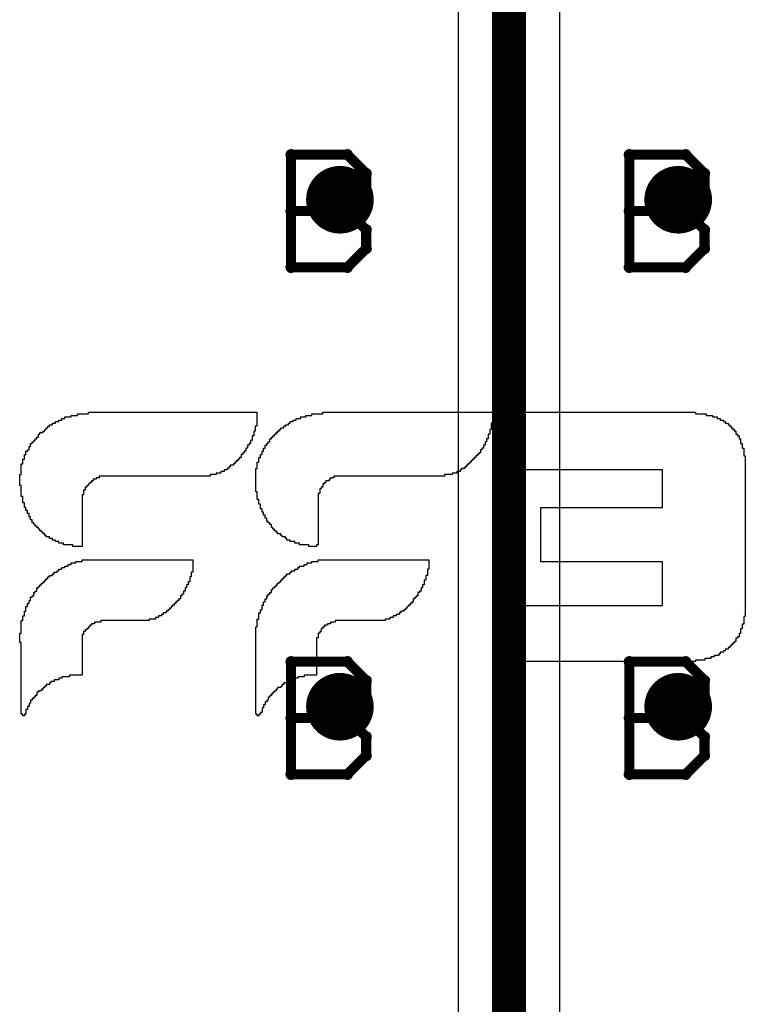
# Model space of a CAD drawing. Extents: x -1.5 to 9, y -3 to 5.
# Tile 128 of 256: x 0.605 to 0.82, y 2.462 to 2.753. Entities that reach past the tile are written whole.
import ezdxf

# ---------------------------------------------------------------- set-up
doc = ezdxf.new("R2010")
doc.units = 0
doc.layers.get('0').update_dxf_attribs({"linetype": 'CONTINUOUS'})
for name, color, linetype in [('qfn16-30-34-a_copper_signal_1', 1, 'CONTINUOUS'), ('qfn16-30-34-a_copper_signal_2', 1, 'CONTINUOUS'), ('qfn16-30-34-a_copper_signal_bot', 5, 'CONTINUOUS'), ('qfn16-30-34-a_copper_signal_top', 1, 'CONTINUOUS'), ('qfn16-30-34-a_drawing_1', 1, 'CONTINUOUS'), ('qfn16-30-34-a_drillmap_1', 1, 'CONTINUOUS'), ('qfn16-30-34-a_legend_bot', 1, 'CONTINUOUS'), ('qfn16-30-34-a_pth_drill', 1, 'CONTINUOUS')]:
    doc.layers.add(name, color=color, linetype=linetype)

# ---------------------------------------------------------------- blocks, each defined once
blk = doc.blocks.new('D29')
at = {"const_width": 0.01}
blk.add_lwpolyline([(-0.005, 0, 1), (0.005, 0, 1)], format="xyb", close=True, dxfattribs=at)
blk = doc.blocks.new('D64')
at = {"const_width": 0.005}
blk.add_lwpolyline([(-0.0025, 0, 1), (0.0025, 0, 1)], format="xyb", close=True, dxfattribs=at)
blk = doc.blocks.new('D69')
at = {"const_width": 0.001667}
blk.add_lwpolyline([(-0.000833, 0, 1), (0.000833, 0, 1)], format="xyb", close=True, dxfattribs=at)
blk = doc.blocks.new('D44')
at = {"const_width": 0.0025}
blk.add_lwpolyline([(-0.00125, 0, 1), (0.00125, 0, 1)], format="xyb", close=True, dxfattribs=at)

msp = doc.modelspace()

# ---------------------------------------------------------------- linework, layer by layer
at = {"layer": 'qfn16-30-34-a_copper_signal_top', "color": 1, "const_width": 0.01}
msp.add_lwpolyline([(0.75, 2.2), (0.75, 2.9)], dxfattribs=at)
at = {"layer": 'qfn16-30-34-a_copper_signal_top', "color": 1}
for points in [[(0.735, 2.860235), (0.735, 2.2)], [(0.765, 2.206213), (0.765, 2.860235)]]:
    msp.add_lwpolyline(points, dxfattribs=at)
at = {"layer": 'qfn16-30-34-a_drawing_1', "color": 1, "const_width": 0.003}
for points in [[(0.685559, 2.713328), (0.685559, 2.680006)], [(0.702221, 2.713328), (0.685559, 2.713328)], [(0.707774, 2.707774), (0.702221, 2.713328)], [(0.785559, 2.713328), (0.785559, 2.680006)], [(0.802221, 2.713328), (0.785559, 2.713328)], [(0.807774, 2.707774), (0.802221, 2.713328)], [(0.707774, 2.702221), (0.707774, 2.707774)], [(0.807774, 2.702221), (0.807774, 2.707774)], [(0.702221, 2.696667), (0.707774, 2.702221)], [(0.802221, 2.696667), (0.807774, 2.702221)], [(0.702221, 2.696667), (0.685559, 2.696667)], [(0.685559, 2.696667), (0.702221, 2.696667)], [(0.707774, 2.691113), (0.702221, 2.696667)], [(0.802221, 2.696667), (0.785559, 2.696667)], [(0.785559, 2.696667), (0.802221, 2.696667)], [(0.807774, 2.691113), (0.802221, 2.696667)], [(0.707774, 2.685559), (0.707774, 2.691113)], [(0.807774, 2.685559), (0.807774, 2.691113)], [(0.702221, 2.680006), (0.707774, 2.685559)], [(0.802221, 2.680006), (0.807774, 2.685559)], [(0.685559, 2.680006), (0.702221, 2.680006)], [(0.785559, 2.680006), (0.802221, 2.680006)], [(0.685559, 2.563328), (0.685559, 2.530006)], [(0.702221, 2.563328), (0.685559, 2.563328)], [(0.707774, 2.557774), (0.702221, 2.563328)], [(0.785559, 2.563328), (0.785559, 2.530006)], [(0.802221, 2.563328), (0.785559, 2.563328)], [(0.807774, 2.557774), (0.802221, 2.563328)], [(0.707774, 2.552221), (0.707774, 2.557774)], [(0.807774, 2.552221), (0.807774, 2.557774)], [(0.702221, 2.546667), (0.707774, 2.552221)], [(0.802221, 2.546667), (0.807774, 2.552221)], [(0.702221, 2.546667), (0.685559, 2.546667)], [(0.685559, 2.546667), (0.702221, 2.546667)], [(0.707774, 2.541113), (0.702221, 2.546667)], [(0.802221, 2.546667), (0.785559, 2.546667)], [(0.785559, 2.546667), (0.802221, 2.546667)], [(0.807774, 2.541113), (0.802221, 2.546667)], [(0.707774, 2.535559), (0.707774, 2.541113)], [(0.807774, 2.535559), (0.807774, 2.541113)], [(0.702221, 2.530006), (0.707774, 2.535559)], [(0.802221, 2.530006), (0.807774, 2.535559)], [(0.685559, 2.530006), (0.702221, 2.530006)], [(0.785559, 2.530006), (0.802221, 2.530006)]]:
    msp.add_lwpolyline(points, dxfattribs=at)
at = {"layer": 'qfn16-30-34-a_drillmap_1', "color": 1, "const_width": 0.005}
for points in [[(0.7, 2.695), (0.7, 2.705)], [(0.8, 2.695), (0.8, 2.705)], [(0.695, 2.7), (0.705, 2.7)], [(0.795, 2.7), (0.805, 2.7)], [(0.7, 2.545), (0.7, 2.555)], [(0.8, 2.545), (0.8, 2.555)], [(0.695, 2.55), (0.705, 2.55)], [(0.795, 2.55), (0.805, 2.55)]]:
    msp.add_lwpolyline(points, dxfattribs=at)
at = {"layer": 'qfn16-30-34-a_legend_bot', "color": 1}
for points in [[(0.67543, 2.636657), (0.67543, 2.636196), (0.67543, 2.635735), (0.67543, 2.635274), (0.67543, 2.634813), (0.67543, 2.634352), (0.67543, 2.63389), (0.67543, 2.633429), (0.67543, 2.632968), (0.674969, 2.632968), (0.674969, 2.632507), (0.674969, 2.632046), (0.674969, 2.631585), (0.674508, 2.631585), (0.674508, 2.631124), (0.674508, 2.630663), (0.674508, 2.630202), (0.674047, 2.630202), (0.674047, 2.629741), (0.674047, 2.62928), (0.674047, 2.628818), (0.673586, 2.628818), (0.673586, 2.628357), (0.673586, 2.627896), (0.673125, 2.627896), (0.673125, 2.627435), (0.672663, 2.627435), (0.672663, 2.626974), (0.672663, 2.626513), (0.672202, 2.626513), (0.672202, 2.626052), (0.672202, 2.625591), (0.671741, 2.625591), (0.671741, 2.62513), (0.67128, 2.62513), (0.67128, 2.624669), (0.670819, 2.624669), (0.670819, 2.624207), (0.670819, 2.623746), (0.670358, 2.623746), (0.670358, 2.623285), (0.669897, 2.623285), (0.669897, 2.622824), (0.669436, 2.622824), (0.669436, 2.622363), (0.668975, 2.622363), (0.668975, 2.621902), (0.668514, 2.621902), (0.668514, 2.621441), (0.667591, 2.621441), (0.667591, 2.62098), (0.66713, 2.62098), (0.66713, 2.620519), (0.666669, 2.620519), (0.666669, 2.620058), (0.665747, 2.620058), (0.665747, 2.619597), (0.664825, 2.619597), (0.664825, 2.619135), (0.663442, 2.619135), (0.663442, 2.618674), (0.661597, 2.618674), (0.661597, 2.618213), (0.628859, 2.618213), (0.628859, 2.617752), (0.627937, 2.617752), (0.627937, 2.617291), (0.627015, 2.617291), (0.627015, 2.61683), (0.626554, 2.61683), (0.626554, 2.616369), (0.626093, 2.616369), (0.626093, 2.615908), (0.625632, 2.615908), (0.625632, 2.615447), (0.625171, 2.615447), (0.625171, 2.614986), (0.62471, 2.614986), (0.62471, 2.614524), (0.62471, 2.614063), (0.624248, 2.614063), (0.624248, 2.613602), (0.624248, 2.613141), (0.624248, 2.61268), (0.623787, 2.61268), (0.623787, 2.612219), (0.623787, 2.611758), (0.623787, 2.611297), (0.623787, 2.610836), (0.623787, 2.610375), (0.623787, 2.609914), (0.623787, 2.609452), (0.623787, 2.608991), (0.623787, 2.60853), (0.623787, 2.608069), (0.623787, 2.607608), (0.623787, 2.607147), (0.623787, 2.606686), (0.623787, 2.606225), (0.623787, 2.605764), (0.623787, 2.605303), (0.623787, 2.604841), (0.623787, 2.60438), (0.623787, 2.603919), (0.623787, 2.603458), (0.623787, 2.602997), (0.623787, 2.602536), (0.623787, 2.602075), (0.623787, 2.601614), (0.623787, 2.601153), (0.623787, 2.600692), (0.623787, 2.60023), (0.623787, 2.599769), (0.623787, 2.599308), (0.623787, 2.598847), (0.623787, 2.598386), (0.623787, 2.597925), (0.623787, 2.597464), (0.621021, 2.597464), (0.621021, 2.597925), (0.618254, 2.597925), (0.618254, 2.598386), (0.616871, 2.598386), (0.616871, 2.598847), (0.615949, 2.598847), (0.615949, 2.599308), (0.615026, 2.599308), (0.615027, 2.599769), (0.614104, 2.599769), (0.614104, 2.60023), (0.613182, 2.60023), (0.613182, 2.600692), (0.612721, 2.600692), (0.612721, 2.601153), (0.61226, 2.601153), (0.61226, 2.601614), (0.611799, 2.601614), (0.611799, 2.602075), (0.611338, 2.602075), (0.611338, 2.602536), (0.610877, 2.602536), (0.610877, 2.602997), (0.610415, 2.602997), (0.610415, 2.603458), (0.609954, 2.603458), (0.609954, 2.603919), (0.609493, 2.603919), (0.609493, 2.60438), (0.609032, 2.60438), (0.609032, 2.604841), (0.609032, 2.605303), (0.608571, 2.605303), (0.608571, 2.605764), (0.608571, 2.606225), (0.60811, 2.606225), (0.60811, 2.606686), (0.60811, 2.607147), (0.607649, 2.607147), (0.607649, 2.607608), (0.607649, 2.608069), (0.607188, 2.608069), (0.607188, 2.60853), (0.607188, 2.608991), (0.606727, 2.608991), (0.606727, 2.609452), (0.606727, 2.609914), (0.606727, 2.610375), (0.606266, 2.610375), (0.606266, 2.610836), (0.606266, 2.611297), (0.606266, 2.611758), (0.606266, 2.612219), (0.605805, 2.612219), (0.605805, 2.61268), (0.605805, 2.613141), (0.605805, 2.613602), (0.605805, 2.614063), (0.605805, 2.614524), (0.605805, 2.614986), (0.605805, 2.615447), (0.605343, 2.615447), (0.605343, 2.615908), (0.605343, 2.616369), (0.605343, 2.61683), (0.605343, 2.617291), (0.605343, 2.617752), (0.605343, 2.618213), (0.605343, 2.618674), (0.605805, 2.618674), (0.605805, 2.619135), (0.605805, 2.619597), (0.605805, 2.620058), (0.605805, 2.620519), (0.605805, 2.62098), (0.605805, 2.621441), (0.605805, 2.621902), (0.606266, 2.621902), (0.606266, 2.622363), (0.606266, 2.622824), (0.606266, 2.623285), (0.606727, 2.623285), (0.606727, 2.623746), (0.606727, 2.624207), (0.606727, 2.624669), (0.607188, 2.624669), (0.607188, 2.62513), (0.607188, 2.625591), (0.607649, 2.625591), (0.607649, 2.626052), (0.60811, 2.626052), (0.60811, 2.626513), (0.60811, 2.626974), (0.608571, 2.626974), (0.608571, 2.627435), (0.608571, 2.627896), (0.609032, 2.627896), (0.609032, 2.628357), (0.609493, 2.628357), (0.609493, 2.628818), (0.609954, 2.628818), (0.609954, 2.62928), (0.610415, 2.62928), (0.610415, 2.629741), (0.610877, 2.629741), (0.610877, 2.630202), (0.610877, 2.630663), (0.611338, 2.630663), (0.611338, 2.631124), (0.61226, 2.631124), (0.61226, 2.631585), (0.612721, 2.631585), (0.612721, 2.632046), (0.613182, 2.632046), (0.613182, 2.632507), (0.613643, 2.632507), (0.613643, 2.632968), (0.614104, 2.632968), (0.614104, 2.633429), (0.615027, 2.633429), (0.615026, 2.63389), (0.615949, 2.63389), (0.615949, 2.634352), (0.616871, 2.634352), (0.616871, 2.634813), (0.617793, 2.634813), (0.617793, 2.635274), (0.618715, 2.635274), (0.618715, 2.635735), (0.62056, 2.635735), (0.62056, 2.636196), (0.622404, 2.636196), (0.622404, 2.636657), (0.625632, 2.636657), (0.625632, 2.637118), (0.67543, 2.637118), (0.67543, 2.636657)], [(0.745211, 2.636657), (0.745211, 2.636196), (0.745211, 2.635735), (0.745211, 2.635274), (0.745211, 2.634813), (0.745211, 2.634352), (0.745211, 2.63389), (0.74475, 2.63389), (0.74475, 2.633429), (0.74475, 2.632968), (0.74475, 2.632507), (0.74475, 2.632046), (0.744289, 2.632046), (0.744289, 2.631585), (0.744289, 2.631124), (0.744289, 2.630663), (0.743828, 2.630663), (0.743828, 2.630202), (0.743828, 2.629741), (0.743828, 2.62928), (0.743366, 2.62928), (0.743366, 2.628818), (0.743366, 2.628357), (0.742905, 2.628357), (0.742905, 2.627896), (0.742905, 2.627435), (0.742444, 2.627435), (0.742444, 2.626974), (0.742444, 2.626513), (0.741983, 2.626513), (0.741983, 2.626052), (0.741522, 2.626052), (0.741522, 2.625591), (0.741522, 2.62513), (0.741061, 2.62513), (0.741061, 2.624669), (0.7406, 2.624669), (0.7406, 2.624207), (0.740139, 2.624207), (0.740139, 2.623746), (0.739678, 2.623746), (0.739678, 2.623285), (0.739217, 2.623285), (0.739217, 2.622824), (0.738756, 2.622824), (0.738756, 2.622363), (0.738294, 2.622363), (0.738294, 2.621902), (0.737833, 2.621902), (0.737833, 2.621441), (0.737372, 2.621441), (0.737372, 2.62098), (0.736911, 2.62098), (0.736911, 2.620519), (0.735989, 2.620519), (0.735989, 2.620058), (0.735528, 2.620058), (0.735528, 2.619597), (0.734606, 2.619597), (0.734606, 2.619135), (0.733222, 2.619135), (0.733222, 2.618674), (0.730917, 2.618674), (0.730917, 2.618213), (0.698179, 2.618213), (0.698179, 2.617752), (0.697257, 2.617752), (0.697257, 2.617291), (0.696796, 2.617291), (0.696796, 2.61683), (0.695874, 2.61683), (0.695874, 2.616369), (0.695413, 2.616369), (0.695413, 2.615908), (0.694952, 2.615908), (0.694952, 2.615447), (0.694952, 2.614986), (0.69449, 2.614986), (0.69449, 2.614524), (0.694029, 2.614524), (0.694029, 2.614063), (0.694029, 2.613602), (0.694029, 2.613141), (0.693568, 2.613141), (0.693568, 2.61268), (0.693568, 2.612219), (0.693568, 2.611758), (0.693568, 2.611297), (0.693568, 2.610836), (0.693568, 2.610375), (0.693568, 2.609914), (0.693568, 2.609452), (0.693568, 2.608991), (0.693568, 2.60853), (0.693568, 2.608069), (0.693568, 2.607608), (0.693568, 2.607147), (0.693568, 2.606686), (0.693568, 2.606225), (0.693568, 2.605764), (0.693568, 2.605303), (0.693568, 2.604841), (0.693568, 2.60438), (0.693568, 2.603919), (0.693568, 2.603458), (0.693568, 2.602997), (0.693568, 2.602536), (0.693568, 2.602075), (0.693568, 2.601614), (0.693568, 2.601153), (0.693568, 2.600692), (0.693568, 2.600231), (0.693568, 2.599769), (0.693568, 2.599308), (0.693568, 2.598847), (0.693568, 2.598386), (0.693568, 2.597925), (0.693107, 2.597925), (0.693107, 2.597464), (0.690802, 2.597464), (0.690802, 2.597925), (0.688035, 2.597925), (0.688035, 2.598386), (0.686652, 2.598386), (0.686652, 2.598847), (0.685269, 2.598847), (0.685269, 2.599308), (0.684346, 2.599308), (0.684346, 2.599769), (0.683885, 2.599769), (0.683885, 2.600231), (0.682963, 2.600231), (0.682963, 2.600692), (0.682502, 2.600692), (0.682502, 2.601153), (0.68158, 2.601153), (0.68158, 2.601614), (0.681119, 2.601614), (0.681119, 2.602075), (0.680658, 2.602075), (0.680658, 2.602536), (0.680197, 2.602536), (0.680197, 2.602997), (0.679735, 2.602997), (0.679735, 2.603458), (0.679735, 2.603919), (0.679274, 2.603919), (0.679274, 2.60438), (0.678813, 2.604381), (0.678813, 2.604841), (0.678352, 2.604842), (0.678352, 2.605303), (0.678352, 2.605764), (0.677891, 2.605764), (0.677891, 2.606225), (0.677891, 2.606686), (0.67743, 2.606686), (0.67743, 2.607147), (0.67743, 2.607608), (0.676969, 2.607608), (0.676969, 2.608069), (0.676969, 2.60853), (0.676508, 2.60853), (0.676508, 2.608991), (0.676508, 2.609452), (0.676508, 2.609914), (0.676047, 2.609914), (0.676047, 2.610375), (0.676047, 2.610836), (0.676047, 2.611297), (0.675586, 2.611297), (0.675586, 2.611758), (0.675586, 2.612219), (0.675586, 2.61268), (0.675586, 2.613141), (0.675586, 2.613602), (0.675125, 2.613602), (0.675125, 2.614063), (0.675125, 2.614524), (0.675125, 2.614986), (0.675125, 2.615447), (0.675125, 2.615908), (0.675125, 2.616369), (0.675125, 2.61683), (0.675125, 2.617291), (0.675124, 2.617752), (0.675125, 2.618213), (0.675125, 2.618674), (0.675125, 2.619135), (0.675125, 2.619597), (0.675125, 2.620058), (0.675125, 2.620519), (0.675586, 2.620519), (0.675586, 2.62098), (0.675586, 2.621441), (0.675586, 2.621902), (0.675586, 2.622363), (0.676047, 2.622363), (0.676047, 2.622824), (0.676047, 2.623285), (0.676047, 2.623746), (0.676508, 2.623746), (0.676508, 2.624207), (0.676508, 2.624669), (0.676969, 2.624669), (0.676969, 2.62513), (0.676969, 2.625591), (0.67743, 2.625591), (0.67743, 2.626052), (0.67743, 2.626513), (0.677891, 2.626513), (0.677891, 2.626974), (0.677891, 2.627435), (0.678352, 2.627435), (0.678352, 2.627896), (0.678813, 2.627896), (0.678813, 2.628357), (0.679274, 2.628357), (0.679274, 2.628818), (0.679274, 2.62928), (0.679735, 2.62928), (0.679735, 2.629741), (0.680197, 2.629741), (0.680197, 2.630202), (0.680658, 2.630202), (0.680658, 2.630663), (0.681119, 2.630663), (0.681119, 2.631124), (0.68158, 2.631124), (0.68158, 2.631585), (0.682041, 2.631585), (0.682041, 2.632046), (0.682502, 2.632046), (0.682502, 2.632507), (0.683424, 2.632507), (0.683424, 2.632968), (0.683885, 2.632968), (0.683885, 2.633429), (0.684808, 2.633429), (0.684808, 2.63389), (0.685269, 2.63389), (0.685269, 2.634352), (0.686191, 2.634352), (0.686191, 2.634813), (0.687113, 2.634813), (0.687113, 2.635274), (0.688496, 2.635274), (0.688496, 2.635735), (0.68988, 2.635735), (0.68988, 2.636196), (0.691724, 2.636196), (0.691724, 2.636657), (0.694952, 2.636657), (0.694952, 2.637118), (0.745211, 2.637118), (0.745211, 2.636657)], [(0.805081, 2.637118), (0.805081, 2.636657), (0.808308, 2.636657), (0.808308, 2.636196), (0.810153, 2.636196), (0.810153, 2.635735), (0.811536, 2.635735), (0.811536, 2.635274), (0.812458, 2.635274), (0.812458, 2.634813), (0.81338, 2.634813), (0.81338, 2.634352), (0.813841, 2.634352), (0.813841, 2.63389), (0.814764, 2.63389), (0.814764, 2.633429), (0.815225, 2.633429), (0.815225, 2.632968), (0.815686, 2.632968), (0.815686, 2.632507), (0.816147, 2.632507), (0.816147, 2.632046), (0.816608, 2.632046), (0.816608, 2.631585), (0.817069, 2.631585), (0.817069, 2.631124), (0.817069, 2.630663), (0.81753, 2.630663), (0.81753, 2.630202), (0.817991, 2.630202), (0.817991, 2.629741), (0.817991, 2.62928), (0.818452, 2.62928), (0.818452, 2.628818), (0.818452, 2.628357), (0.818452, 2.627896), (0.818914, 2.627896), (0.818913, 2.627435), (0.818914, 2.626974), (0.818914, 2.626513), (0.819375, 2.626513), (0.819375, 2.626052), (0.819375, 2.625591), (0.819375, 2.62513), (0.819375, 2.624669), (0.819375, 2.624207), (0.819836, 2.624207), (0.819836, 2.623746), (0.819836, 2.623285), (0.819836, 2.622824), (0.819836, 2.622363), (0.819836, 2.621902), (0.819836, 2.621441), (0.819836, 2.62098), (0.819836, 2.620519), (0.819836, 2.620058), (0.819836, 2.619597), (0.819836, 2.619135), (0.819836, 2.618674), (0.819836, 2.618213), (0.819836, 2.617752), (0.819836, 2.617291), (0.819836, 2.61683), (0.819836, 2.616369), (0.819836, 2.615908), (0.819836, 2.615447), (0.819836, 2.614986), (0.819836, 2.614524), (0.819836, 2.614063), (0.819836, 2.613602), (0.819836, 2.613141), (0.819836, 2.61268), (0.819836, 2.612219), (0.819836, 2.611758), (0.819836, 2.611297), (0.819836, 2.610836), (0.819836, 2.610375), (0.819836, 2.609914), (0.819836, 2.609452), (0.819836, 2.608991), (0.819836, 2.60853), (0.819836, 2.608069), (0.819836, 2.607608), (0.819836, 2.607147), (0.819836, 2.606686), (0.819836, 2.606225), (0.819836, 2.605764), (0.819836, 2.605303), (0.819836, 2.604841), (0.819836, 2.60438), (0.819836, 2.603919), (0.819836, 2.603458), (0.819836, 2.602997), (0.819836, 2.602536), (0.819836, 2.602075), (0.819836, 2.601614), (0.819836, 2.601153), (0.819836, 2.600692), (0.819836, 2.600231), (0.819836, 2.599769), (0.819836, 2.599308), (0.819836, 2.598847), (0.819836, 2.598386), (0.819836, 2.597925), (0.819836, 2.597464), (0.819836, 2.597003), (0.819836, 2.596542), (0.819836, 2.596081), (0.819836, 2.59562), (0.819836, 2.595159), (0.819836, 2.594697), (0.819836, 2.594236), (0.819836, 2.593775), (0.819836, 2.593314), (0.819836, 2.592853), (0.819836, 2.592392), (0.819836, 2.591931), (0.819836, 2.59147), (0.819836, 2.591009), (0.819836, 2.590548), (0.819836, 2.590086), (0.819836, 2.589625), (0.819836, 2.589164), (0.819836, 2.588703), (0.819836, 2.588242), (0.819836, 2.587781), (0.819836, 2.58732), (0.819836, 2.586859), (0.819836, 2.586398), (0.819836, 2.585937), (0.819836, 2.585476), (0.819836, 2.585014), (0.819836, 2.584553), (0.819836, 2.584092), (0.819836, 2.583631), (0.819836, 2.58317), (0.819836, 2.582709), (0.819836, 2.582248), (0.819836, 2.581787), (0.819836, 2.581326), (0.819836, 2.580865), (0.819836, 2.580403), (0.819836, 2.579942), (0.819836, 2.579481), (0.819836, 2.57902), (0.819836, 2.578559), (0.819836, 2.578098), (0.819836, 2.577637), (0.819836, 2.577176), (0.819836, 2.576715), (0.819375, 2.576715), (0.819375, 2.576254), (0.819375, 2.575793), (0.819375, 2.575331), (0.819375, 2.57487), (0.819375, 2.574409), (0.818914, 2.574409), (0.818914, 2.573948), (0.818914, 2.573487), (0.818914, 2.573026), (0.818452, 2.573026), (0.818452, 2.572565), (0.818452, 2.572104), (0.818452, 2.571642), (0.817991, 2.571643), (0.817991, 2.571181), (0.817991, 2.57072), (0.81753, 2.57072), (0.81753, 2.570259), (0.817069, 2.570259), (0.817069, 2.569798), (0.817069, 2.569337), (0.816608, 2.569337), (0.816608, 2.568876), (0.816147, 2.568876), (0.816147, 2.568415), (0.815686, 2.568415), (0.815686, 2.567954), (0.815225, 2.567954), (0.815225, 2.567493), (0.814764, 2.567493), (0.814764, 2.567032), (0.813841, 2.567032), (0.813841, 2.566571), (0.81338, 2.566571), (0.81338, 2.56611), (0.812458, 2.56611), (0.812458, 2.565648), (0.811997, 2.565648), (0.811997, 2.565187), (0.810614, 2.565187), (0.810614, 2.564726), (0.809692, 2.564726), (0.809692, 2.564265), (0.807847, 2.564265), (0.807847, 2.563804), (0.805081, 2.563804), (0.805081, 2.563343), (0.75021, 2.563343), (0.75021, 2.563804), (0.75021, 2.564265), (0.75021, 2.564726), (0.75021, 2.565187), (0.75021, 2.565648), (0.75021, 2.56611), (0.75021, 2.566571), (0.75021, 2.567032), (0.75021, 2.567493), (0.75021, 2.567954), (0.75021, 2.568415), (0.75021, 2.568876), (0.75021, 2.569337), (0.75021, 2.569798), (0.75021, 2.570259), (0.75021, 2.57072), (0.75021, 2.571182), (0.75021, 2.571643), (0.75021, 2.572104), (0.75021, 2.572565), (0.75021, 2.573026), (0.75021, 2.573487), (0.75021, 2.573948), (0.75021, 2.574409), (0.75021, 2.57487), (0.75021, 2.575331), (0.75021, 2.575793), (0.75021, 2.576254), (0.75021, 2.576715), (0.75021, 2.577176), (0.75021, 2.577637), (0.75021, 2.578098), (0.75021, 2.578559), (0.75021, 2.57902), (0.75021, 2.579481), (0.75021, 2.579942), (0.795398, 2.579942), (0.795398, 2.580403), (0.795398, 2.580865), (0.795398, 2.581326), (0.795398, 2.581787), (0.795398, 2.582248), (0.795398, 2.582709), (0.795398, 2.58317), (0.795398, 2.583631), (0.795398, 2.584092), (0.795398, 2.584553), (0.795398, 2.585014), (0.795398, 2.585476), (0.795398, 2.585937), (0.795398, 2.586398), (0.795398, 2.586859), (0.795398, 2.58732), (0.795398, 2.587781), (0.795398, 2.588242), (0.795398, 2.588703), (0.795398, 2.589164), (0.795398, 2.589625), (0.795398, 2.590086), (0.795398, 2.590548), (0.795398, 2.591009), (0.795398, 2.59147), (0.795398, 2.591931), (0.795398, 2.592392), (0.795398, 2.592853), (0.759432, 2.592853), (0.759432, 2.593314), (0.759432, 2.593775), (0.759432, 2.594236), (0.759432, 2.594697), (0.759432, 2.595159), (0.759432, 2.595619), (0.759432, 2.596081), (0.759432, 2.596542), (0.759432, 2.597003), (0.759432, 2.597464), (0.759432, 2.597925), (0.759432, 2.598386), (0.759432, 2.598847), (0.759432, 2.599308), (0.759432, 2.599769), (0.759432, 2.60023), (0.759432, 2.600692), (0.759432, 2.601153), (0.759432, 2.601614), (0.759432, 2.602075), (0.759432, 2.602536), (0.759432, 2.602997), (0.759432, 2.603458), (0.759432, 2.603919), (0.759432, 2.604381), (0.759432, 2.604841), (0.759432, 2.605303), (0.759432, 2.605764), (0.759432, 2.606225), (0.759432, 2.606686), (0.759432, 2.607147), (0.759432, 2.607608), (0.759432, 2.608069), (0.759432, 2.60853), (0.759432, 2.608991), (0.795398, 2.608991), (0.795398, 2.609452), (0.795398, 2.609914), (0.795398, 2.610375), (0.795398, 2.610836), (0.795398, 2.611297), (0.795398, 2.611758), (0.795398, 2.612219), (0.795398, 2.61268), (0.795398, 2.613141), (0.795398, 2.613602), (0.795398, 2.614063), (0.795398, 2.614524), (0.795398, 2.614986), (0.795398, 2.615447), (0.795398, 2.615908), (0.795398, 2.616369), (0.795398, 2.61683), (0.795398, 2.617291), (0.795398, 2.617752), (0.795398, 2.618213), (0.795398, 2.618674), (0.795398, 2.619135), (0.795398, 2.619597), (0.795398, 2.620058), (0.75021, 2.620058), (0.75021, 2.620519), (0.75021, 2.62098), (0.75021, 2.621441), (0.75021, 2.621902), (0.75021, 2.622363), (0.75021, 2.622824), (0.75021, 2.623285), (0.75021, 2.623746), (0.75021, 2.624207), (0.75021, 2.624669), (0.75021, 2.62513), (0.75021, 2.625591), (0.75021, 2.626052), (0.75021, 2.626513), (0.75021, 2.626974), (0.75021, 2.627435), (0.75021, 2.627896), (0.75021, 2.628357), (0.75021, 2.628818), (0.75021, 2.62928), (0.75021, 2.629741), (0.75021, 2.630202), (0.75021, 2.630663), (0.75021, 2.631124), (0.75021, 2.631585), (0.75021, 2.632046), (0.75021, 2.632507), (0.75021, 2.632968), (0.75021, 2.633429), (0.75021, 2.63389), (0.75021, 2.634352), (0.75021, 2.634813), (0.75021, 2.635274), (0.75021, 2.635735), (0.75021, 2.636196), (0.75021, 2.636657), (0.75021, 2.637118), (0.805081, 2.637118)], [(0.656525, 2.593003), (0.656525, 2.592542), (0.656525, 2.592081), (0.656525, 2.59162), (0.656525, 2.591159), (0.656525, 2.590697), (0.656525, 2.590236), (0.656525, 2.589775), (0.656064, 2.589775), (0.656064, 2.589314), (0.656064, 2.588853), (0.656064, 2.588392), (0.655603, 2.588392), (0.655603, 2.587931), (0.655603, 2.58747), (0.655603, 2.587009), (0.655142, 2.587009), (0.655142, 2.586548), (0.655142, 2.586086), (0.654681, 2.586086), (0.654681, 2.585625), (0.654681, 2.585164), (0.65422, 2.585164), (0.65422, 2.584703), (0.65422, 2.584242), (0.653759, 2.584242), (0.653759, 2.583781), (0.653759, 2.58332), (0.653297, 2.58332), (0.653297, 2.582859), (0.652836, 2.582859), (0.652836, 2.582398), (0.652836, 2.581937), (0.652375, 2.581937), (0.652375, 2.581476), (0.651914, 2.581476), (0.651914, 2.581014), (0.651453, 2.581014), (0.651453, 2.580553), (0.650992, 2.580553), (0.650992, 2.580092), (0.650531, 2.580092), (0.650531, 2.579631), (0.65007, 2.579631), (0.65007, 2.57917), (0.649609, 2.57917), (0.649609, 2.578709), (0.649148, 2.578709), (0.649148, 2.578248), (0.648686, 2.578248), (0.648686, 2.577787), (0.647764, 2.577787), (0.647764, 2.577326), (0.647303, 2.577326), (0.647303, 2.576865), (0.646381, 2.576865), (0.646381, 2.576403), (0.645459, 2.576403), (0.645459, 2.575942), (0.643614, 2.575942), (0.643614, 2.575481), (0.62932, 2.575481), (0.62932, 2.57502), (0.627476, 2.57502), (0.627476, 2.574559), (0.626554, 2.574559), (0.626554, 2.574098), (0.626093, 2.574098), (0.626093, 2.573637), (0.625632, 2.573637), (0.625632, 2.573176), (0.625171, 2.573176), (0.625171, 2.572715), (0.62471, 2.572715), (0.62471, 2.572254), (0.624248, 2.572254), (0.624248, 2.571793), (0.624248, 2.571331), (0.623787, 2.571331), (0.623787, 2.57087), (0.623787, 2.570409), (0.623787, 2.569948), (0.623787, 2.569487), (0.623787, 2.569026), (0.623787, 2.568565), (0.623787, 2.568104), (0.623787, 2.567643), (0.623787, 2.567182), (0.623787, 2.56672), (0.623787, 2.566259), (0.623787, 2.565798), (0.623787, 2.565337), (0.623787, 2.564876), (0.623787, 2.564415), (0.623787, 2.563954), (0.623787, 2.563493), (0.623787, 2.563032), (0.623787, 2.562571), (0.623787, 2.56211), (0.623787, 2.561648), (0.623787, 2.561187), (0.623787, 2.560726), (0.623787, 2.560265), (0.623787, 2.559804), (0.623787, 2.559343), (0.620098, 2.559343), (0.620098, 2.558882), (0.617793, 2.558882), (0.617793, 2.558421), (0.616871, 2.558421), (0.616871, 2.55796), (0.615487, 2.55796), (0.615488, 2.557499), (0.614565, 2.557499), (0.614565, 2.557037), (0.614104, 2.557037), (0.614104, 2.556576), (0.613182, 2.556576), (0.613182, 2.556115), (0.612721, 2.556115), (0.612721, 2.555654), (0.61226, 2.555654), (0.61226, 2.555193), (0.611799, 2.555193), (0.611799, 2.554732), (0.610877, 2.554732), (0.610877, 2.554271), (0.610415, 2.554271), (0.610415, 2.55381), (0.610415, 2.553349), (0.609954, 2.553349), (0.609954, 2.552888), (0.609493, 2.552888), (0.609493, 2.552427), (0.609032, 2.552427), (0.609032, 2.551965), (0.608571, 2.551965), (0.608571, 2.551504), (0.608571, 2.551043), (0.60811, 2.551043), (0.60811, 2.550582), (0.60811, 2.550121), (0.607649, 2.550121), (0.607649, 2.54966), (0.607649, 2.549199), (0.607188, 2.549199), (0.607188, 2.548738), (0.607188, 2.548277), (0.607188, 2.547816), (0.606727, 2.547816), (0.606727, 2.547354), (0.606266, 2.547354), (0.606266, 2.547816), (0.605805, 2.547816), (0.605805, 2.548277), (0.605805, 2.548738), (0.605805, 2.549199), (0.605805, 2.54966), (0.605805, 2.550121), (0.605805, 2.550582), (0.605805, 2.551043), (0.605805, 2.551504), (0.605805, 2.551965), (0.605805, 2.552427), (0.605805, 2.552888), (0.605805, 2.553349), (0.605805, 2.55381), (0.605805, 2.554271), (0.605805, 2.554732), (0.605805, 2.555193), (0.605805, 2.555654), (0.605805, 2.556115), (0.605805, 2.556576), (0.605805, 2.557037), (0.605805, 2.557499), (0.605805, 2.55796), (0.605805, 2.558421), (0.605805, 2.558882), (0.605805, 2.559343), (0.605805, 2.559804), (0.605805, 2.560265), (0.605805, 2.560726), (0.605805, 2.561187), (0.605805, 2.561648), (0.605805, 2.56211), (0.605805, 2.562571), (0.605805, 2.563032), (0.605805, 2.563493), (0.605805, 2.563954), (0.605805, 2.564415), (0.605805, 2.564876), (0.605805, 2.565337), (0.605805, 2.565798), (0.605805, 2.566259), (0.605805, 2.56672), (0.605805, 2.567182), (0.605805, 2.567643), (0.605805, 2.568104), (0.605805, 2.568565), (0.605805, 2.569026), (0.605343, 2.569026), (0.605343, 2.569487), (0.605343, 2.569948), (0.605343, 2.570409), (0.605343, 2.57087), (0.605343, 2.571331), (0.605343, 2.571793), (0.605805, 2.571793), (0.605805, 2.572254), (0.605805, 2.572715), (0.605805, 2.573176), (0.605805, 2.573637), (0.605805, 2.574098), (0.605805, 2.574559), (0.605805, 2.57502), (0.605805, 2.575481), (0.606266, 2.575481), (0.606266, 2.575942), (0.606266, 2.576403), (0.606266, 2.576865), (0.606727, 2.576865), (0.606727, 2.577326), (0.606727, 2.577787), (0.606727, 2.578248), (0.607188, 2.578248), (0.607188, 2.578709), (0.607188, 2.57917), (0.607188, 2.579631), (0.607649, 2.579631), (0.607649, 2.580092), (0.607649, 2.580553), (0.60811, 2.580553), (0.60811, 2.581014), (0.60811, 2.581476), (0.608571, 2.581476), (0.608571, 2.581937), (0.608571, 2.582398), (0.609032, 2.582398), (0.609032, 2.582859), (0.609493, 2.582859), (0.609493, 2.58332), (0.609493, 2.583781), (0.609954, 2.583781), (0.609954, 2.584242), (0.610415, 2.584242), (0.610415, 2.584703), (0.610415, 2.585164), (0.610877, 2.585164), (0.610877, 2.585625), (0.611338, 2.585625), (0.611338, 2.586086), (0.611799, 2.586086), (0.611799, 2.586548), (0.61226, 2.586548), (0.61226, 2.587009), (0.612721, 2.587009), (0.612721, 2.58747), (0.613182, 2.58747), (0.613182, 2.587931), (0.613643, 2.587931), (0.613643, 2.588392), (0.614104, 2.588392), (0.614104, 2.588853), (0.615027, 2.588853), (0.615027, 2.589314), (0.615488, 2.589314), (0.615488, 2.589775), (0.61641, 2.589775), (0.61641, 2.590236), (0.616871, 2.590236), (0.616871, 2.590697), (0.617793, 2.590697), (0.617793, 2.591159), (0.618715, 2.591159), (0.618715, 2.59162), (0.619637, 2.59162), (0.619637, 2.592081), (0.62056, 2.592081), (0.62056, 2.592542), (0.621943, 2.592542), (0.621943, 2.593003), (0.623787, 2.593003), (0.623787, 2.593464), (0.656525, 2.593464), (0.656525, 2.593003)], [(0.726306, 2.593003), (0.726306, 2.592542), (0.726306, 2.592081), (0.726306, 2.59162), (0.726306, 2.591159), (0.726306, 2.590697), (0.725845, 2.590697), (0.725845, 2.590236), (0.725845, 2.589775), (0.725845, 2.589314), (0.725845, 2.588853), (0.725384, 2.588853), (0.725384, 2.588392), (0.725384, 2.587931), (0.725384, 2.58747), (0.724923, 2.58747), (0.724923, 2.587009), (0.724923, 2.586548), (0.724923, 2.586086), (0.724462, 2.586086), (0.724462, 2.585625), (0.724462, 2.585164), (0.724, 2.585164), (0.724, 2.584703), (0.724, 2.584242), (0.723539, 2.584242), (0.723539, 2.583781), (0.723078, 2.583781), (0.723078, 2.58332), (0.723078, 2.582859), (0.722617, 2.582859), (0.722617, 2.582398), (0.722156, 2.582398), (0.722156, 2.581937), (0.721695, 2.581937), (0.721695, 2.581476), (0.721695, 2.581014), (0.721234, 2.581014), (0.721234, 2.580553), (0.720773, 2.580553), (0.720773, 2.580092), (0.720312, 2.580092), (0.720312, 2.579631), (0.719851, 2.579631), (0.719851, 2.57917), (0.71939, 2.57917), (0.71939, 2.578709), (0.718928, 2.578709), (0.718928, 2.578248), (0.718006, 2.578248), (0.718006, 2.577787), (0.717545, 2.577787), (0.717545, 2.577326), (0.716623, 2.577326), (0.716623, 2.576865), (0.715701, 2.576865), (0.715701, 2.576403), (0.714779, 2.576403), (0.714779, 2.575942), (0.713395, 2.575943), (0.713395, 2.575481), (0.69864, 2.575481), (0.69864, 2.57502), (0.697257, 2.57502), (0.697257, 2.574559), (0.696335, 2.574559), (0.696335, 2.574098), (0.695413, 2.574098), (0.695413, 2.573637), (0.694952, 2.573637), (0.694952, 2.573176), (0.69449, 2.573176), (0.69449, 2.572715), (0.69449, 2.572254), (0.694029, 2.572254), (0.694029, 2.571793), (0.693568, 2.571793), (0.693568, 2.571331), (0.693568, 2.57087), (0.693568, 2.570409), (0.693107, 2.570409), (0.693107, 2.569948), (0.693107, 2.569487), (0.693107, 2.569026), (0.693107, 2.568565), (0.693107, 2.568104), (0.693107, 2.567643), (0.693107, 2.567182), (0.693107, 2.56672), (0.693107, 2.566259), (0.693107, 2.565798), (0.693107, 2.565337), (0.693107, 2.564876), (0.693107, 2.564415), (0.693107, 2.563954), (0.693107, 2.563493), (0.693107, 2.563032), (0.693107, 2.562571), (0.693107, 2.56211), (0.693107, 2.561648), (0.693107, 2.561187), (0.693107, 2.560726), (0.693107, 2.560265), (0.693107, 2.559804), (0.693107, 2.559343), (0.689418, 2.559343), (0.689418, 2.558882), (0.687574, 2.558882), (0.687574, 2.558421), (0.686191, 2.558421), (0.686191, 2.55796), (0.685269, 2.55796), (0.685269, 2.557499), (0.684346, 2.557499), (0.684346, 2.557037), (0.683424, 2.557037), (0.683424, 2.556576), (0.682963, 2.556576), (0.682963, 2.556115), (0.682502, 2.556115), (0.682502, 2.555654), (0.68158, 2.555654), (0.68158, 2.555193), (0.681119, 2.555193), (0.681119, 2.554732), (0.680658, 2.554732), (0.680658, 2.554271), (0.680196, 2.554271), (0.680197, 2.55381), (0.679735, 2.55381), (0.679735, 2.553349), (0.679274, 2.553349), (0.679274, 2.552888), (0.678813, 2.552888), (0.678813, 2.552427), (0.678813, 2.551965), (0.678352, 2.551965), (0.678352, 2.551504), (0.677891, 2.551504), (0.677891, 2.551043), (0.677891, 2.550582), (0.67743, 2.550582), (0.67743, 2.550121), (0.67743, 2.54966), (0.676969, 2.54966), (0.676969, 2.549199), (0.676969, 2.548738), (0.676969, 2.548277), (0.676508, 2.548277), (0.676508, 2.547816), (0.676047, 2.547816), (0.676047, 2.547354), (0.675586, 2.547354), (0.675586, 2.547816), (0.675125, 2.547816), (0.675125, 2.548277), (0.675125, 2.548738), (0.675125, 2.549199), (0.675125, 2.54966), (0.675125, 2.550121), (0.675125, 2.550582), (0.675125, 2.551043), (0.675125, 2.551504), (0.675125, 2.551965), (0.675125, 2.552427), (0.675124, 2.552888), (0.675125, 2.553349), (0.675124, 2.55381), (0.675125, 2.554271), (0.675125, 2.554732), (0.675125, 2.555193), (0.675125, 2.555654), (0.675125, 2.556115), (0.675125, 2.556576), (0.675125, 2.557037), (0.675125, 2.557499), (0.675125, 2.55796), (0.675124, 2.558421), (0.675125, 2.558882), (0.675125, 2.559343), (0.675125, 2.559804), (0.675125, 2.560265), (0.675125, 2.560726), (0.675125, 2.561187), (0.675125, 2.561648), (0.675125, 2.56211), (0.675125, 2.562571), (0.675125, 2.563032), (0.675125, 2.563493), (0.675125, 2.563954), (0.675124, 2.564415), (0.675125, 2.564876), (0.675124, 2.565337), (0.675125, 2.565798), (0.675125, 2.566259), (0.675125, 2.56672), (0.675125, 2.567182), (0.675125, 2.567643), (0.675125, 2.568104), (0.675125, 2.568565), (0.675124, 2.569026), (0.675125, 2.569487), (0.675124, 2.569948), (0.675125, 2.570409), (0.675125, 2.57087), (0.675125, 2.571331), (0.675125, 2.571792), (0.675125, 2.572254), (0.675125, 2.572715), (0.675125, 2.573176), (0.675125, 2.573637), (0.675586, 2.573637), (0.675586, 2.574098), (0.675586, 2.574559), (0.675586, 2.57502), (0.675586, 2.575481), (0.675586, 2.575942), (0.676047, 2.575942), (0.676047, 2.576403), (0.676047, 2.576865), (0.676047, 2.577326), (0.676047, 2.577787), (0.676508, 2.577787), (0.676508, 2.578248), (0.676508, 2.578709), (0.676969, 2.578709), (0.676969, 2.57917), (0.676969, 2.579631), (0.676969, 2.580092), (0.67743, 2.580092), (0.67743, 2.580553), (0.67743, 2.581014), (0.677891, 2.581014), (0.677891, 2.581476), (0.677891, 2.581937), (0.678352, 2.581936), (0.678352, 2.582398), (0.678352, 2.582859), (0.678813, 2.582859), (0.678813, 2.58332), (0.679274, 2.58332), (0.679274, 2.583781), (0.679735, 2.583781), (0.679735, 2.584242), (0.679735, 2.584703), (0.680197, 2.584703), (0.680197, 2.585164), (0.680658, 2.585164), (0.680658, 2.585625), (0.681119, 2.585625), (0.681119, 2.586086), (0.68158, 2.586086), (0.68158, 2.586548), (0.682041, 2.586548), (0.682041, 2.587009), (0.682502, 2.587009), (0.682502, 2.58747), (0.682963, 2.58747), (0.682963, 2.587931), (0.683424, 2.587931), (0.683424, 2.588392), (0.683885, 2.588392), (0.683885, 2.588853), (0.684346, 2.588853), (0.684346, 2.589314), (0.685269, 2.589314), (0.685269, 2.589775), (0.68573, 2.589775), (0.68573, 2.590236), (0.686652, 2.590236), (0.686652, 2.590697), (0.687574, 2.590697), (0.687574, 2.591159), (0.688035, 2.591159), (0.688035, 2.59162), (0.689418, 2.59162), (0.689418, 2.592081), (0.690341, 2.592081), (0.690341, 2.592542), (0.691724, 2.592542), (0.691724, 2.593003), (0.693568, 2.593003), (0.693568, 2.593464), (0.726306, 2.593464), (0.726306, 2.593003)]]:
    msp.add_lwpolyline(points, dxfattribs=at)

# ---------------------------------------------------------------- block references
at = {"layer": 'qfn16-30-34-a_copper_signal_1'}
for p in [(0.7, 2.7), (0.8, 2.7), (0.7, 2.55), (0.8, 2.55)]:
    msp.add_blockref('D29', p, dxfattribs=at)
at = {"layer": 'qfn16-30-34-a_copper_signal_2'}
for p in [(0.7, 2.7), (0.8, 2.7), (0.7, 2.55), (0.8, 2.55)]:
    msp.add_blockref('D29', p, dxfattribs=at)
at = {"layer": 'qfn16-30-34-a_copper_signal_bot'}
for p in [(0.7, 2.7), (0.8, 2.7), (0.7, 2.55), (0.8, 2.55)]:
    msp.add_blockref('D29', p, dxfattribs=at)
at = {"layer": 'qfn16-30-34-a_copper_signal_top'}
for p in [(0.7, 2.7), (0.8, 2.7), (0.7, 2.55), (0.8, 2.55)]:
    msp.add_blockref('D29', p, dxfattribs=at)
at = {"layer": 'qfn16-30-34-a_drawing_1'}
for p in [(0.685559, 2.713328), (0.685559, 2.713328), (0.702221, 2.713328), (0.785559, 2.713328), (0.785559, 2.713328), (0.802221, 2.713328), (0.707774, 2.707774), (0.807774, 2.707774), (0.707774, 2.702221), (0.807774, 2.702221), (0.685559, 2.696667), (0.702221, 2.696667), (0.702221, 2.696667), (0.785559, 2.696667), (0.802221, 2.696667), (0.802221, 2.696667), (0.707774, 2.691113), (0.807774, 2.691113), (0.707774, 2.685559), (0.807774, 2.685559), (0.685559, 2.680006), (0.702221, 2.680006), (0.785559, 2.680006), (0.802221, 2.680006), (0.685559, 2.563328), (0.685559, 2.563328), (0.702221, 2.563328), (0.785559, 2.563328), (0.785559, 2.563328), (0.802221, 2.563328), (0.707774, 2.557774), (0.807774, 2.557774), (0.707774, 2.552221), (0.807774, 2.552221), (0.685559, 2.546667), (0.702221, 2.546667), (0.702221, 2.546667), (0.785559, 2.546667), (0.802221, 2.546667), (0.802221, 2.546667), (0.707774, 2.541113), (0.807774, 2.541113), (0.707774, 2.535559), (0.807774, 2.535559), (0.685559, 2.530006), (0.702221, 2.530006), (0.785559, 2.530006), (0.802221, 2.530006)]:
    msp.add_blockref('D69', p, dxfattribs=at)
at = {"layer": 'qfn16-30-34-a_drillmap_1'}
for p in [(0.7, 2.705), (0.8, 2.705), (0.695, 2.7), (0.705, 2.7), (0.795, 2.7), (0.805, 2.7), (0.7, 2.695), (0.8, 2.695), (0.7, 2.555), (0.8, 2.555), (0.695, 2.55), (0.705, 2.55), (0.795, 2.55), (0.805, 2.55), (0.7, 2.545), (0.8, 2.545)]:
    msp.add_blockref('D44', p, dxfattribs=at)
at = {"layer": 'qfn16-30-34-a_pth_drill'}
for p in [(0.7, 2.7), (0.8, 2.7), (0.7, 2.55), (0.8, 2.55)]:
    msp.add_blockref('D64', p, dxfattribs=at)

doc.saveas('drawing.dxf')
